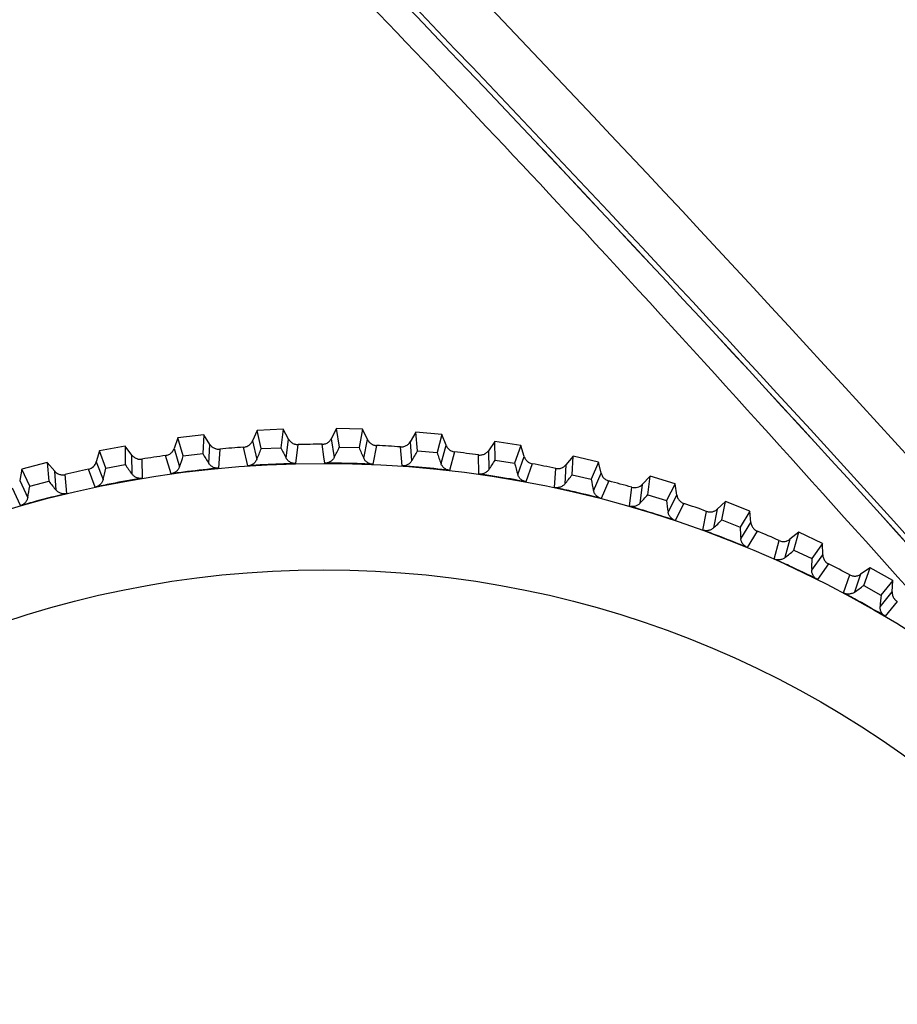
# Model space of a CAD drawing. Header units: millimetres. Extents: x -42 to 108, y 0 to 140.
# Tile 15 of 17: x 79 to 96, y 85 to 104. Entities that reach past the tile are written whole.
import ezdxf

# ---------------------------------------------------------------- set-up
doc = ezdxf.new("R2010")
doc.units = ezdxf.units.MM

msp = doc.modelspace()

# ---------------------------------------------------------------- linework, layer by layer
at = {"color": 7, "linetype": 'Continuous', "lineweight": 25}
for p, q in [((82.701, 95.581), (82.204, 95.522)), ((82.701, 95.581), (82.681, 95.225)), ((82.819, 95.398), (82.701, 95.581)), ((83.719, 95.665), (83.632, 95.465)), ((84.219, 95.688), (83.719, 95.665)), ((83.797, 95.317), (83.719, 95.665)), ((84.219, 95.688), (84.174, 95.334)), ((84.324, 95.498), (84.219, 95.688)), ((85.24, 95.701), (85.14, 95.508)), ((85.294, 95.348), (85.24, 95.701)), ((85.74, 95.69), (85.24, 95.701)), ((85.74, 95.69), (85.671, 95.34)), ((85.832, 95.493), (85.74, 95.69)), ((86.76, 95.631), (86.647, 95.446)), ((86.789, 95.276), (86.76, 95.631)), ((87.258, 95.585), (86.76, 95.631)), ((87.258, 95.585), (87.165, 95.241)), ((87.336, 95.382), (87.258, 95.585)), ((81.194, 95.367), (80.703, 95.275)), ((81.194, 95.367), (81.199, 95.011)), ((81.325, 95.194), (81.194, 95.367)), ((82.204, 95.522), (82.131, 95.317)), ((82.306, 95.181), (82.204, 95.522)), ((82.798, 95.034), (82.819, 95.398)), ((83.632, 95.465), (83.713, 95.109)), ((84.277, 95.136), (84.324, 95.498)), ((84.503, 95.395), (84.457, 95.032)), ((85, 95.16), (84.963, 95.401)), ((85.14, 95.508), (85.196, 95.147)), ((85.294, 95.348), (85.671, 95.34)), ((85.76, 95.135), (85.832, 95.493)), ((86.004, 95.377), (85.932, 95.019)), ((86.493, 94.987), (86.463, 95.351)), ((86.647, 95.446), (86.677, 95.082)), ((87.239, 95.03), (87.336, 95.382)), ((88.272, 95.455), (88.146, 95.278)), ((88.276, 95.099), (88.272, 95.455)), ((88.765, 95.375), (88.272, 95.455)), ((88.765, 95.375), (88.648, 95.038)), ((88.829, 95.167), (88.765, 95.375)), ((80.703, 95.275), (80.644, 95.065)), ((80.828, 94.941), (80.703, 95.275)), ((81.329, 94.829), (81.325, 95.194)), ((82.076, 94.836), (81.971, 95.186)), ((82.131, 95.317), (82.237, 94.968)), ((82.306, 95.181), (82.681, 95.225)), ((83.005, 95.308), (82.984, 94.943)), ((83.544, 94.989), (83.463, 95.346)), ((83.797, 95.317), (84.174, 95.334)), ((86.789, 95.276), (87.165, 95.241)), ((87.5, 95.255), (87.403, 94.902)), ((87.96, 94.831), (87.955, 95.197)), ((88.146, 95.278), (88.151, 94.913)), ((88.708, 94.822), (88.829, 95.167)), ((89.768, 95.175), (89.629, 95.007)), ((89.747, 94.819), (89.768, 95.175)), ((90.254, 95.06), (89.768, 95.175)), ((79.706, 95.05), (79.222, 94.923)), ((79.706, 95.05), (79.735, 94.694)), ((79.848, 94.886), (79.706, 95.05)), ((80.644, 95.065), (80.774, 94.724)), ((80.828, 94.941), (81.199, 95.011)), ((81.517, 95.117), (81.521, 94.751)), ((85.018, 95.039), (85, 95.16)), ((88.276, 95.099), (88.648, 95.038)), ((88.983, 95.029), (88.862, 94.684)), ((89.629, 95.007), (89.609, 94.642)), ((90.254, 95.06), (90.114, 94.732)), ((90.303, 94.848), (90.254, 95.06)), ((79.222, 94.923), (79.179, 94.71)), ((79.371, 94.599), (79.222, 94.923)), ((79.878, 94.522), (79.848, 94.886)), ((80.045, 94.822), (80.075, 94.458)), ((80.623, 94.581), (80.494, 94.923)), ((89.413, 94.574), (89.434, 94.939)), ((89.747, 94.819), (90.114, 94.732)), ((90.158, 94.513), (90.303, 94.848)), ((91.24, 94.79), (91.09, 94.633)), ((91.194, 94.436), (91.24, 94.79)), ((91.717, 94.642), (91.24, 94.79)), ((79.179, 94.71), (79.332, 94.378)), ((79.371, 94.599), (79.735, 94.694)), ((90.447, 94.699), (90.303, 94.363)), ((91.09, 94.633), (91.044, 94.27)), ((91.717, 94.642), (91.554, 94.324)), ((91.751, 94.427), (91.717, 94.642)), ((79.191, 94.226), (79.038, 94.558)), ((90.844, 94.216), (90.89, 94.578)), ((91.194, 94.436), (91.554, 94.324)), ((91.584, 94.103), (91.751, 94.427)), ((91.885, 94.269), (91.717, 93.944)), ((92.682, 94.304), (92.521, 94.157)), ((92.612, 93.954), (92.682, 94.304)), ((93.148, 94.122), (92.682, 94.304)), ((92.247, 93.758), (92.319, 94.117)), ((92.521, 94.157), (92.45, 93.799)), ((93.148, 94.122), (92.963, 93.817)), ((93.167, 93.906), (93.148, 94.122)), ((92.612, 93.954), (92.963, 93.817)), ((92.977, 93.594), (93.167, 93.906)), ((93.289, 93.739), (93.099, 93.426)), ((94.086, 93.718), (93.916, 93.583)), ((93.992, 93.375), (94.086, 93.718)), ((94.539, 93.505), (94.086, 93.718)), ((93.614, 93.204), (93.711, 93.557)), ((93.916, 93.583), (93.82, 93.231)), ((94.539, 93.505), (94.333, 93.214)), ((94.542, 93.287), (94.539, 93.505)), ((93.992, 93.375), (94.333, 93.214)), ((94.331, 92.99), (94.542, 93.287)), ((94.652, 93.112), (94.441, 92.814)), ((94.94, 92.557), (95.061, 92.902)), ((95.267, 92.913), (95.147, 92.569)), ((95.447, 93.036), (95.267, 92.913)), ((95.329, 92.7), (95.447, 93.036)), ((95.883, 92.792), (95.447, 93.036)), ((95.883, 92.792), (95.657, 92.515)), ((95.871, 92.575), (95.883, 92.792)), ((95.329, 92.7), (95.657, 92.515)), ((95.64, 92.292), (95.871, 92.575)), ((95.969, 92.392), (95.738, 92.109))]:
    msp.add_line(p, q, dxfattribs=at)
for radius in [21.133, 19.098]:
    msp.add_circle((85, 73.901), radius, dxfattribs=at)
for centre, radius, start, end in [((-265.106, -233.072), 488.125, 41.24425, 48.75575), ((-265.106, -233.072), 486.989, 41.7663, 48.75575), ((-265.106, -233.072), 487.089, 41.6118, 48.75575), ((85, 73.901), 21.5, 90.099, 91.3235), ((82.733, 96.478), 2.799, 331.6038, 336.1858), ((85, 73.901), 21.5, 86.099, 87.3235), ((85, 73.901), 21.5, 98.099, 99.3235), ((79.613, 95.943), 2.799, 339.6038, 344.1858), ((85.123, 96.592), 2.799, 209.2368, 213.8187), ((85, 73.901), 21.5, 94.099, 95.3235), ((81.164, 96.265), 2.799, 335.6038, 340.1858), ((86.706, 96.528), 2.799, 205.2368, 209.8187), ((88.28, 96.354), 2.799, 201.2368, 205.8187), ((84.314, 96.582), 2.799, 327.6038, 332.1858), ((89.838, 96.07), 2.799, 197.2368, 201.8187), ((85, 73.901), 21.5, 82.099, 83.3235), ((83.54, 96.545), 2.799, 213.2368, 217.8187), ((85.898, 96.574), 2.799, 323.6038, 328.1858), ((91.373, 95.679), 2.799, 193.2368, 197.8187), ((85, 73.901), 21.5, 78.099, 79.3235), ((85, 73.901), 21.5, 102.099, 103.3235), ((78.089, 95.514), 2.799, 343.6038, 348.1858), ((87.477, 96.456), 2.799, 319.6038, 324.1858), ((76.598, 94.979), 2.799, 347.6038, 352.1858), ((81.964, 96.388), 2.799, 217.2368, 221.8187), ((92.876, 95.181), 2.799, 189.2368, 193.8187), ((85, 73.901), 21.5, 74.099, 75.3235), ((89.044, 96.229), 2.799, 315.6038, 320.1858), ((94.342, 94.58), 2.799, 185.2368, 189.8187), ((85, 73.901), 21.5, 70.099, 71.3235), ((90.592, 95.892), 2.799, 311.6038, 316.1858), ((95.761, 93.878), 2.799, 181.2368, 185.8187), ((85, 73.901), 21.5, 66.099, 67.3235), ((92.112, 95.449), 2.799, 307.6038, 312.1858), ((97.129, 93.079), 2.799, 177.2368, 181.8187), ((85, 73.901), 21.5, 62.099, 63.3235), ((93.598, 94.9), 2.799, 303.6038, 308.1858), ((98.437, 92.186), 2.799, 173.2368, 177.8187), ((85, 73.901), 22.5, 282.8538, 41.2442)]:
    msp.add_arc(centre, radius, start, end, dxfattribs=at)
at = {"color": 8, "linetype": 'Continuous', "lineweight": 25}
msp.add_arc((-265.106, -233.072), 486.989, 41.7664, 48.75575, dxfattribs=at)
msp.add_open_spline([(55.622, 132.722), (59.586, 129.181), (67.514, 122.099), (78.941, 110.975), (88.666, 101.019), (94.406, 94.615), (96.598, 92.168)], degree=3, knots=[0, 0, 0, 0, 0.276392, 0.552784, 0.829175, 1, 1, 1, 1], dxfattribs=at)
at = {"color": 7, "linetype": 'Continuous', "lineweight": 25}
for points, knots in [([(82.819, 95.398), (82.825, 95.389), (82.832, 95.38), (82.839, 95.372), (82.847, 95.364), (82.855, 95.356), (82.864, 95.35), (82.872, 95.343), (82.882, 95.337), (82.892, 95.331), (82.901, 95.326), (82.911, 95.322), (82.922, 95.318), (82.927, 95.316), (82.932, 95.315), (82.938, 95.313), (82.949, 95.311), (82.96, 95.309), (82.971, 95.308), (82.982, 95.307), (82.994, 95.307), (83.005, 95.308)], [0, 0, 0, 0, 0.0000332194, 0.0000332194, 0.0000332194, 0.0000664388, 0.0000664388, 0.0000664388, 0.0000996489, 0.0000996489, 0.0000996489, 0.000132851, 0.000132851, 0.000132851, 0.0001493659, 0.0001493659, 0.0001493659, 0.0001828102, 0.0001828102, 0.0001828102, 0.0002172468, 0.0002172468, 0.0002172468, 0.0002172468]), ([(83.463, 95.346), (83.474, 95.347), (83.485, 95.348), (83.496, 95.351), (83.507, 95.354), (83.517, 95.357), (83.527, 95.361), (83.538, 95.366), (83.547, 95.371), (83.557, 95.377), (83.566, 95.383), (83.575, 95.39), (83.583, 95.397), (83.587, 95.401), (83.591, 95.405), (83.595, 95.409), (83.603, 95.417), (83.61, 95.426), (83.616, 95.435), (83.622, 95.445), (83.628, 95.455), (83.632, 95.465)], [0, 0, 0, 0, 0.0000331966, 0.0000331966, 0.0000331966, 0.0000663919, 0.0000663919, 0.0000663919, 0.0000995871, 0.0000995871, 0.0000995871, 0.0001327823, 0.0001327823, 0.0001327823, 0.0001492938, 0.0001492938, 0.0001492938, 0.0001827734, 0.0001827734, 0.0001827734, 0.0002172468, 0.0002172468, 0.0002172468, 0.0002172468]), ([(84.324, 95.498), (84.329, 95.488), (84.335, 95.479), (84.342, 95.47), (84.349, 95.462), (84.357, 95.454), (84.365, 95.446), (84.373, 95.439), (84.382, 95.432), (84.392, 95.426), (84.401, 95.42), (84.411, 95.415), (84.421, 95.411), (84.426, 95.409), (84.431, 95.407), (84.437, 95.405), (84.447, 95.402), (84.458, 95.399), (84.469, 95.397), (84.48, 95.396), (84.492, 95.395), (84.503, 95.395)], [0, 0, 0, 0, 0.0000332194, 0.0000332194, 0.0000332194, 0.0000664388, 0.0000664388, 0.0000664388, 0.0000996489, 0.0000996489, 0.0000996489, 0.000132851, 0.000132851, 0.000132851, 0.0001493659, 0.0001493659, 0.0001493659, 0.0001828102, 0.0001828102, 0.0001828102, 0.0002172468, 0.0002172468, 0.0002172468, 0.0002172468]), ([(84.963, 95.401), (84.974, 95.401), (84.985, 95.402), (84.996, 95.404), (85.007, 95.405), (85.018, 95.408), (85.028, 95.412), (85.039, 95.415), (85.049, 95.42), (85.058, 95.425), (85.068, 95.431), (85.077, 95.437), (85.086, 95.444), (85.09, 95.447), (85.095, 95.451), (85.099, 95.454), (85.107, 95.462), (85.114, 95.47), (85.121, 95.479), (85.128, 95.488), (85.134, 95.498), (85.14, 95.508)], [0, 0, 0, 0, 0.0000331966, 0.0000331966, 0.0000331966, 0.0000663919, 0.0000663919, 0.0000663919, 0.0000995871, 0.0000995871, 0.0000995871, 0.0001327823, 0.0001327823, 0.0001327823, 0.0001492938, 0.0001492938, 0.0001492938, 0.0001827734, 0.0001827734, 0.0001827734, 0.0002172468, 0.0002172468, 0.0002172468, 0.0002172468]), ([(85.832, 95.493), (85.837, 95.483), (85.842, 95.473), (85.849, 95.464), (85.855, 95.455), (85.862, 95.446), (85.87, 95.438), (85.877, 95.43), (85.886, 95.423), (85.895, 95.416), (85.904, 95.41), (85.913, 95.404), (85.923, 95.399), (85.928, 95.396), (85.933, 95.394), (85.938, 95.392), (85.948, 95.388), (85.959, 95.384), (85.97, 95.382), (85.981, 95.379), (85.993, 95.378), (86.004, 95.377)], [0, 0, 0, 0, 0.0000332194, 0.0000332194, 0.0000332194, 0.0000664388, 0.0000664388, 0.0000664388, 0.0000996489, 0.0000996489, 0.0000996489, 0.000132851, 0.000132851, 0.000132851, 0.0001493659, 0.0001493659, 0.0001493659, 0.0001828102, 0.0001828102, 0.0001828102, 0.0002172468, 0.0002172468, 0.0002172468, 0.0002172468]), ([(86.463, 95.351), (86.474, 95.35), (86.485, 95.35), (86.496, 95.352), (86.507, 95.353), (86.518, 95.355), (86.529, 95.358), (86.539, 95.36), (86.55, 95.364), (86.56, 95.369), (86.57, 95.373), (86.58, 95.379), (86.589, 95.385), (86.593, 95.388), (86.598, 95.392), (86.602, 95.395), (86.611, 95.402), (86.619, 95.41), (86.626, 95.418), (86.634, 95.427), (86.641, 95.436), (86.647, 95.446)], [0, 0, 0, 0, 0.0000331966, 0.0000331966, 0.0000331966, 0.0000663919, 0.0000663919, 0.0000663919, 0.0000995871, 0.0000995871, 0.0000995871, 0.0001327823, 0.0001327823, 0.0001327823, 0.0001492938, 0.0001492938, 0.0001492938, 0.0001827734, 0.0001827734, 0.0001827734, 0.0002172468, 0.0002172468, 0.0002172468, 0.0002172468]), ([(87.336, 95.382), (87.34, 95.372), (87.345, 95.362), (87.351, 95.352), (87.356, 95.343), (87.363, 95.333), (87.37, 95.325), (87.377, 95.316), (87.385, 95.309), (87.393, 95.301), (87.402, 95.294), (87.411, 95.288), (87.42, 95.282), (87.425, 95.279), (87.43, 95.277), (87.435, 95.274), (87.445, 95.269), (87.455, 95.265), (87.466, 95.262), (87.477, 95.259), (87.488, 95.256), (87.5, 95.255)], [0, 0, 0, 0, 0.0000332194, 0.0000332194, 0.0000332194, 0.0000664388, 0.0000664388, 0.0000664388, 0.0000996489, 0.0000996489, 0.0000996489, 0.000132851, 0.000132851, 0.000132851, 0.0001493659, 0.0001493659, 0.0001493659, 0.0001828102, 0.0001828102, 0.0001828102, 0.0002172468, 0.0002172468, 0.0002172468, 0.0002172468]), ([(81.325, 95.194), (81.331, 95.185), (81.339, 95.177), (81.347, 95.169), (81.355, 95.161), (81.364, 95.154), (81.373, 95.148), (81.382, 95.142), (81.392, 95.137), (81.402, 95.132), (81.412, 95.127), (81.422, 95.124), (81.433, 95.121), (81.438, 95.119), (81.444, 95.118), (81.449, 95.117), (81.46, 95.115), (81.471, 95.114), (81.482, 95.114), (81.494, 95.114), (81.505, 95.115), (81.517, 95.117)], [0, 0, 0, 0, 0.0000332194, 0.0000332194, 0.0000332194, 0.0000664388, 0.0000664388, 0.0000664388, 0.0000996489, 0.0000996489, 0.0000996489, 0.000132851, 0.000132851, 0.000132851, 0.0001493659, 0.0001493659, 0.0001493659, 0.0001828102, 0.0001828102, 0.0001828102, 0.0002172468, 0.0002172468, 0.0002172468, 0.0002172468]), ([(81.971, 95.186), (81.982, 95.188), (81.993, 95.19), (82.003, 95.194), (82.014, 95.197), (82.024, 95.201), (82.034, 95.206), (82.044, 95.211), (82.053, 95.217), (82.062, 95.224), (82.071, 95.231), (82.079, 95.238), (82.087, 95.246), (82.091, 95.25), (82.095, 95.254), (82.098, 95.258), (82.105, 95.267), (82.111, 95.276), (82.117, 95.286), (82.123, 95.296), (82.127, 95.307), (82.131, 95.317)], [0, 0, 0, 0, 0.0000331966, 0.0000331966, 0.0000331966, 0.0000663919, 0.0000663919, 0.0000663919, 0.0000995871, 0.0000995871, 0.0000995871, 0.0001327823, 0.0001327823, 0.0001327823, 0.0001492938, 0.0001492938, 0.0001492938, 0.0001827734, 0.0001827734, 0.0001827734, 0.0002172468, 0.0002172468, 0.0002172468, 0.0002172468]), ([(87.955, 95.197), (87.966, 95.195), (87.978, 95.195), (87.989, 95.195), (88, 95.195), (88.011, 95.196), (88.022, 95.199), (88.032, 95.201), (88.043, 95.204), (88.053, 95.208), (88.064, 95.212), (88.074, 95.216), (88.083, 95.222), (88.088, 95.225), (88.093, 95.228), (88.097, 95.231), (88.107, 95.237), (88.115, 95.244), (88.123, 95.252), (88.131, 95.26), (88.139, 95.269), (88.146, 95.278)], [0, 0, 0, 0, 0.0000331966, 0.0000331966, 0.0000331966, 0.0000663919, 0.0000663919, 0.0000663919, 0.0000995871, 0.0000995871, 0.0000995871, 0.0001327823, 0.0001327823, 0.0001327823, 0.0001492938, 0.0001492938, 0.0001492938, 0.0001827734, 0.0001827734, 0.0001827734, 0.0002172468, 0.0002172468, 0.0002172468, 0.0002172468]), ([(88.829, 95.167), (88.832, 95.156), (88.836, 95.146), (88.841, 95.136), (88.846, 95.126), (88.852, 95.116), (88.859, 95.107), (88.865, 95.099), (88.872, 95.09), (88.88, 95.082), (88.888, 95.075), (88.897, 95.067), (88.906, 95.061), (88.91, 95.058), (88.915, 95.055), (88.92, 95.052), (88.929, 95.047), (88.94, 95.042), (88.95, 95.038), (88.961, 95.034), (88.972, 95.031), (88.983, 95.029)], [0, 0, 0, 0, 0.0000332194, 0.0000332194, 0.0000332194, 0.0000664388, 0.0000664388, 0.0000664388, 0.0000996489, 0.0000996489, 0.0000996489, 0.000132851, 0.000132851, 0.000132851, 0.0001493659, 0.0001493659, 0.0001493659, 0.0001828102, 0.0001828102, 0.0001828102, 0.0002172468, 0.0002172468, 0.0002172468, 0.0002172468]), ([(82.984, 94.943), (82.973, 94.942), (82.962, 94.942), (82.951, 94.943), (82.94, 94.943), (82.929, 94.945), (82.919, 94.948), (82.908, 94.95), (82.897, 94.954), (82.887, 94.958), (82.878, 94.962), (82.868, 94.967), (82.859, 94.973), (82.851, 94.978), (82.842, 94.984), (82.835, 94.991), (82.827, 94.997), (82.821, 95.004), (82.815, 95.011), (82.808, 95.018), (82.803, 95.026), (82.798, 95.034)], [0, 0, 0, 0, 0.0000330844, 0.0000330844, 0.0000330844, 0.0000661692, 0.0000661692, 0.0000661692, 0.0000989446, 0.0000989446, 0.0000989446, 0.0001308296, 0.0001308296, 0.0001308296, 0.000161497, 0.000161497, 0.000161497, 0.0001901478, 0.0001901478, 0.0001901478, 0.0002195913, 0.0002195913, 0.0002195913, 0.0002195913]), ([(83.713, 95.109), (83.709, 95.1), (83.705, 95.092), (83.699, 95.083), (83.694, 95.075), (83.689, 95.067), (83.682, 95.06), (83.676, 95.052), (83.669, 95.045), (83.662, 95.038), (83.654, 95.032), (83.646, 95.026), (83.638, 95.021), (83.63, 95.015), (83.621, 95.01), (83.612, 95.006), (83.603, 95.002), (83.594, 94.999), (83.584, 94.996), (83.571, 94.992), (83.557, 94.99), (83.544, 94.989)], [0, 0, 0, 0, 0.0000302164, 0.0000302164, 0.0000302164, 0.0000598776, 0.0000598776, 0.0000598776, 0.0000895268, 0.0000895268, 0.0000895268, 0.0001191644, 0.0001191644, 0.0001191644, 0.000148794, 0.000148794, 0.000148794, 0.00017842, 0.00017842, 0.00017842, 0.0002196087, 0.0002196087, 0.0002196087, 0.0002196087]), ([(84.457, 95.032), (84.257, 95.027), (84.057, 95.019), (83.857, 95.009), (83.753, 95.003), (83.648, 94.996), (83.544, 94.989)], [0, 0, 0, 0, 0.0006000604, 0.0006000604, 0.0006000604, 0.000914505, 0.000914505, 0.000914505, 0.000914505]), ([(84.457, 95.032), (84.446, 95.032), (84.435, 95.033), (84.424, 95.034), (84.413, 95.036), (84.402, 95.038), (84.392, 95.042), (84.381, 95.045), (84.371, 95.049), (84.361, 95.054), (84.352, 95.059), (84.343, 95.064), (84.334, 95.071), (84.326, 95.077), (84.318, 95.083), (84.311, 95.091), (84.304, 95.097), (84.298, 95.104), (84.293, 95.112), (84.287, 95.12), (84.282, 95.128), (84.277, 95.136)], [0, 0, 0, 0, 0.0000330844, 0.0000330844, 0.0000330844, 0.0000661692, 0.0000661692, 0.0000661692, 0.0000989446, 0.0000989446, 0.0000989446, 0.0001308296, 0.0001308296, 0.0001308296, 0.000161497, 0.000161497, 0.000161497, 0.0001901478, 0.0001901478, 0.0001901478, 0.0002195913, 0.0002195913, 0.0002195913, 0.0002195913]), ([(85.196, 95.147), (85.191, 95.139), (85.186, 95.13), (85.18, 95.122), (85.175, 95.114), (85.168, 95.107), (85.161, 95.1), (85.155, 95.093), (85.147, 95.086), (85.139, 95.08), (85.132, 95.074), (85.123, 95.069), (85.115, 95.064), (85.106, 95.059), (85.097, 95.055), (85.088, 95.052), (85.078, 95.048), (85.069, 95.046), (85.059, 95.044), (85.046, 95.041), (85.032, 95.039), (85.018, 95.039)], [0, 0, 0, 0, 0.0000302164, 0.0000302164, 0.0000302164, 0.0000598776, 0.0000598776, 0.0000598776, 0.0000895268, 0.0000895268, 0.0000895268, 0.0001191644, 0.0001191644, 0.0001191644, 0.000148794, 0.000148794, 0.000148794, 0.00017842, 0.00017842, 0.00017842, 0.0002196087, 0.0002196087, 0.0002196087, 0.0002196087]), ([(85.932, 95.019), (85.733, 95.028), (85.533, 95.034), (85.333, 95.037), (85.228, 95.038), (85.123, 95.039), (85.018, 95.039)], [0, 0, 0, 0, 0.0006000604, 0.0006000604, 0.0006000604, 0.000914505, 0.000914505, 0.000914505, 0.000914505]), ([(85.932, 95.019), (85.921, 95.019), (85.91, 95.021), (85.9, 95.023), (85.889, 95.025), (85.878, 95.029), (85.868, 95.033), (85.858, 95.037), (85.848, 95.041), (85.839, 95.047), (85.829, 95.053), (85.821, 95.059), (85.813, 95.066), (85.805, 95.072), (85.798, 95.079), (85.791, 95.087), (85.785, 95.094), (85.779, 95.102), (85.774, 95.11), (85.769, 95.118), (85.764, 95.126), (85.76, 95.135)], [0, 0, 0, 0, 0.0000330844, 0.0000330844, 0.0000330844, 0.0000661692, 0.0000661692, 0.0000661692, 0.0000989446, 0.0000989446, 0.0000989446, 0.0001308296, 0.0001308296, 0.0001308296, 0.000161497, 0.000161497, 0.000161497, 0.0001901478, 0.0001901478, 0.0001901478, 0.0002195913, 0.0002195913, 0.0002195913, 0.0002195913]), ([(86.677, 95.082), (86.672, 95.074), (86.666, 95.066), (86.66, 95.058), (86.654, 95.051), (86.647, 95.044), (86.64, 95.037), (86.633, 95.03), (86.625, 95.024), (86.616, 95.019), (86.608, 95.014), (86.6, 95.009), (86.591, 95.005), (86.582, 95), (86.572, 94.997), (86.563, 94.994), (86.553, 94.991), (86.544, 94.989), (86.534, 94.988), (86.52, 94.986), (86.506, 94.986), (86.493, 94.987)], [0, 0, 0, 0, 0.0000302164, 0.0000302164, 0.0000302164, 0.0000598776, 0.0000598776, 0.0000598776, 0.0000895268, 0.0000895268, 0.0000895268, 0.0001191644, 0.0001191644, 0.0001191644, 0.000148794, 0.000148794, 0.000148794, 0.00017842, 0.00017842, 0.00017842, 0.0002196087, 0.0002196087, 0.0002196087, 0.0002196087]), ([(87.403, 94.902), (87.205, 94.925), (87.005, 94.945), (86.806, 94.962), (86.702, 94.971), (86.597, 94.979), (86.493, 94.987)], [0, 0, 0, 0, 0.0006000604, 0.0006000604, 0.0006000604, 0.000914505, 0.000914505, 0.000914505, 0.000914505]), ([(87.403, 94.902), (87.392, 94.904), (87.381, 94.906), (87.371, 94.909), (87.36, 94.912), (87.35, 94.916), (87.34, 94.921), (87.33, 94.925), (87.321, 94.931), (87.312, 94.937), (87.303, 94.943), (87.295, 94.95), (87.287, 94.957), (87.28, 94.964), (87.273, 94.972), (87.267, 94.98), (87.261, 94.988), (87.256, 94.996), (87.251, 95.004), (87.247, 95.012), (87.243, 95.021), (87.239, 95.03)], [0, 0, 0, 0, 0.0000330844, 0.0000330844, 0.0000330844, 0.0000661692, 0.0000661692, 0.0000661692, 0.0000989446, 0.0000989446, 0.0000989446, 0.0001308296, 0.0001308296, 0.0001308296, 0.000161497, 0.000161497, 0.000161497, 0.0001901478, 0.0001901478, 0.0001901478, 0.0002195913, 0.0002195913, 0.0002195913, 0.0002195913]), ([(89.434, 94.939), (89.445, 94.936), (89.456, 94.935), (89.467, 94.935), (89.478, 94.934), (89.489, 94.935), (89.5, 94.936), (89.511, 94.937), (89.522, 94.94), (89.532, 94.943), (89.543, 94.946), (89.553, 94.95), (89.563, 94.955), (89.568, 94.957), (89.573, 94.96), (89.578, 94.963), (89.587, 94.969), (89.596, 94.975), (89.605, 94.982), (89.614, 94.99), (89.622, 94.998), (89.629, 95.007)], [0, 0, 0, 0, 0.0000331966, 0.0000331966, 0.0000331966, 0.0000663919, 0.0000663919, 0.0000663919, 0.0000995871, 0.0000995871, 0.0000995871, 0.0001327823, 0.0001327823, 0.0001327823, 0.0001492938, 0.0001492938, 0.0001492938, 0.0001827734, 0.0001827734, 0.0001827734, 0.0002172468, 0.0002172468, 0.0002172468, 0.0002172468]), ([(79.848, 94.886), (79.856, 94.877), (79.864, 94.869), (79.872, 94.862), (79.881, 94.855), (79.89, 94.849), (79.899, 94.843), (79.909, 94.838), (79.919, 94.833), (79.93, 94.829), (79.94, 94.825), (79.951, 94.822), (79.961, 94.82), (79.967, 94.819), (79.972, 94.819), (79.978, 94.818), (79.989, 94.817), (80, 94.816), (80.011, 94.817), (80.023, 94.818), (80.034, 94.82), (80.045, 94.822)], [0, 0, 0, 0, 0.0000332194, 0.0000332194, 0.0000332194, 0.0000664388, 0.0000664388, 0.0000664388, 0.0000996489, 0.0000996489, 0.0000996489, 0.000132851, 0.000132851, 0.000132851, 0.0001493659, 0.0001493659, 0.0001493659, 0.0001828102, 0.0001828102, 0.0001828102, 0.0002172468, 0.0002172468, 0.0002172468, 0.0002172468]), ([(81.521, 94.751), (81.51, 94.749), (81.499, 94.748), (81.488, 94.748), (81.477, 94.748), (81.466, 94.749), (81.455, 94.751), (81.445, 94.753), (81.434, 94.756), (81.424, 94.759), (81.414, 94.763), (81.404, 94.767), (81.394, 94.772), (81.385, 94.777), (81.377, 94.782), (81.369, 94.788), (81.361, 94.794), (81.354, 94.8), (81.347, 94.807), (81.341, 94.814), (81.334, 94.821), (81.329, 94.829)], [0, 0, 0, 0, 0.0000330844, 0.0000330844, 0.0000330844, 0.0000661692, 0.0000661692, 0.0000661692, 0.0000989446, 0.0000989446, 0.0000989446, 0.0001308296, 0.0001308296, 0.0001308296, 0.000161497, 0.000161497, 0.000161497, 0.0001901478, 0.0001901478, 0.0001901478, 0.0002195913, 0.0002195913, 0.0002195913, 0.0002195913]), ([(82.237, 94.968), (82.233, 94.959), (82.23, 94.95), (82.225, 94.941), (82.221, 94.932), (82.215, 94.924), (82.21, 94.916), (82.204, 94.908), (82.197, 94.901), (82.19, 94.894), (82.183, 94.887), (82.176, 94.88), (82.168, 94.874), (82.16, 94.868), (82.152, 94.863), (82.143, 94.858), (82.134, 94.853), (82.125, 94.849), (82.116, 94.846), (82.103, 94.841), (82.09, 94.838), (82.076, 94.836)], [0, 0, 0, 0, 0.0000302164, 0.0000302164, 0.0000302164, 0.0000598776, 0.0000598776, 0.0000598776, 0.0000895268, 0.0000895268, 0.0000895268, 0.0001191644, 0.0001191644, 0.0001191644, 0.000148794, 0.000148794, 0.000148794, 0.00017842, 0.00017842, 0.00017842, 0.0002196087, 0.0002196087, 0.0002196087, 0.0002196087]), ([(82.984, 94.943), (82.785, 94.924), (82.586, 94.902), (82.388, 94.877), (82.284, 94.864), (82.18, 94.851), (82.076, 94.836)], [0, 0, 0, 0, 0.0006000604, 0.0006000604, 0.0006000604, 0.000914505, 0.000914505, 0.000914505, 0.000914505]), ([(88.151, 94.913), (88.145, 94.906), (88.139, 94.898), (88.132, 94.891), (88.125, 94.884), (88.118, 94.877), (88.11, 94.871), (88.102, 94.865), (88.094, 94.86), (88.086, 94.855), (88.077, 94.85), (88.068, 94.846), (88.059, 94.842), (88.05, 94.839), (88.04, 94.836), (88.03, 94.834), (88.021, 94.832), (88.011, 94.83), (88.001, 94.83), (87.987, 94.829), (87.973, 94.829), (87.96, 94.831)], [0, 0, 0, 0, 0.0000302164, 0.0000302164, 0.0000302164, 0.0000598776, 0.0000598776, 0.0000598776, 0.0000895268, 0.0000895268, 0.0000895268, 0.0001191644, 0.0001191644, 0.0001191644, 0.000148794, 0.000148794, 0.000148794, 0.00017842, 0.00017842, 0.00017842, 0.0002196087, 0.0002196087, 0.0002196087, 0.0002196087]), ([(88.862, 94.684), (88.666, 94.72), (88.469, 94.754), (88.271, 94.785), (88.167, 94.801), (88.064, 94.816), (87.96, 94.831)], [0, 0, 0, 0, 0.0006000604, 0.0006000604, 0.0006000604, 0.000914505, 0.000914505, 0.000914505, 0.000914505]), ([(88.862, 94.684), (88.852, 94.686), (88.841, 94.688), (88.831, 94.692), (88.82, 94.696), (88.81, 94.701), (88.8, 94.706), (88.791, 94.712), (88.782, 94.718), (88.773, 94.725), (88.765, 94.731), (88.757, 94.739), (88.75, 94.747), (88.743, 94.754), (88.737, 94.762), (88.732, 94.771), (88.727, 94.779), (88.722, 94.787), (88.718, 94.796), (88.714, 94.804), (88.711, 94.813), (88.708, 94.822)], [0, 0, 0, 0, 0.0000330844, 0.0000330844, 0.0000330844, 0.0000661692, 0.0000661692, 0.0000661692, 0.0000989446, 0.0000989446, 0.0000989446, 0.0001308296, 0.0001308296, 0.0001308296, 0.000161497, 0.000161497, 0.000161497, 0.0001901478, 0.0001901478, 0.0001901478, 0.0002195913, 0.0002195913, 0.0002195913, 0.0002195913]), ([(90.303, 94.848), (90.306, 94.837), (90.309, 94.826), (90.313, 94.816), (90.317, 94.806), (90.323, 94.796), (90.328, 94.787), (90.334, 94.777), (90.341, 94.768), (90.348, 94.76), (90.356, 94.752), (90.364, 94.744), (90.372, 94.737), (90.377, 94.734), (90.381, 94.73), (90.386, 94.727), (90.395, 94.721), (90.405, 94.716), (90.415, 94.711), (90.425, 94.706), (90.436, 94.702), (90.447, 94.699)], [0, 0, 0, 0, 0.0000332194, 0.0000332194, 0.0000332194, 0.0000664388, 0.0000664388, 0.0000664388, 0.0000996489, 0.0000996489, 0.0000996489, 0.000132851, 0.000132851, 0.000132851, 0.0001493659, 0.0001493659, 0.0001493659, 0.0001828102, 0.0001828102, 0.0001828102, 0.0002172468, 0.0002172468, 0.0002172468, 0.0002172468]), ([(81.521, 94.751), (81.324, 94.718), (81.127, 94.683), (80.931, 94.644), (80.828, 94.624), (80.725, 94.603), (80.623, 94.581)], [0, 0, 0, 0, 0.0006000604, 0.0006000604, 0.0006000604, 0.000914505, 0.000914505, 0.000914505, 0.000914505]), ([(80.774, 94.724), (80.771, 94.714), (80.768, 94.705), (80.764, 94.696), (80.76, 94.687), (80.756, 94.679), (80.75, 94.67), (80.745, 94.662), (80.739, 94.654), (80.733, 94.646), (80.726, 94.639), (80.719, 94.632), (80.712, 94.625), (80.704, 94.619), (80.696, 94.613), (80.688, 94.608), (80.68, 94.603), (80.671, 94.598), (80.662, 94.594), (80.649, 94.588), (80.636, 94.584), (80.623, 94.581)], [0, 0, 0, 0, 0.0000302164, 0.0000302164, 0.0000302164, 0.0000598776, 0.0000598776, 0.0000598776, 0.0000895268, 0.0000895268, 0.0000895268, 0.0001191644, 0.0001191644, 0.0001191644, 0.000148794, 0.000148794, 0.000148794, 0.00017842, 0.00017842, 0.00017842, 0.0002196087, 0.0002196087, 0.0002196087, 0.0002196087]), ([(89.609, 94.642), (89.603, 94.635), (89.596, 94.628), (89.589, 94.621), (89.581, 94.615), (89.574, 94.609), (89.565, 94.603), (89.557, 94.598), (89.549, 94.593), (89.54, 94.588), (89.531, 94.584), (89.522, 94.581), (89.512, 94.578), (89.503, 94.575), (89.493, 94.573), (89.483, 94.571), (89.473, 94.57), (89.464, 94.569), (89.454, 94.569), (89.44, 94.569), (89.426, 94.571), (89.413, 94.574)], [0, 0, 0, 0, 0.0000302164, 0.0000302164, 0.0000302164, 0.0000598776, 0.0000598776, 0.0000598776, 0.0000895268, 0.0000895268, 0.0000895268, 0.0001191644, 0.0001191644, 0.0001191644, 0.000148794, 0.000148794, 0.000148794, 0.00017842, 0.00017842, 0.00017842, 0.0002196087, 0.0002196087, 0.0002196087, 0.0002196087]), ([(80.075, 94.458), (79.881, 94.411), (79.687, 94.362), (79.494, 94.31), (79.393, 94.282), (79.292, 94.254), (79.191, 94.226)], [0, 0, 0, 0, 0.0006000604, 0.0006000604, 0.0006000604, 0.000914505, 0.000914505, 0.000914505, 0.000914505]), ([(80.075, 94.458), (80.065, 94.455), (80.054, 94.454), (80.043, 94.453), (80.032, 94.452), (80.021, 94.452), (80.01, 94.453), (79.999, 94.454), (79.988, 94.456), (79.977, 94.459), (79.967, 94.462), (79.957, 94.465), (79.947, 94.47), (79.938, 94.474), (79.929, 94.479), (79.921, 94.484), (79.913, 94.489), (79.905, 94.495), (79.898, 94.501), (79.891, 94.508), (79.884, 94.515), (79.878, 94.522)], [0, 0, 0, 0, 0.0000330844, 0.0000330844, 0.0000330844, 0.0000661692, 0.0000661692, 0.0000661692, 0.0000989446, 0.0000989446, 0.0000989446, 0.0001308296, 0.0001308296, 0.0001308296, 0.000161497, 0.000161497, 0.000161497, 0.0001901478, 0.0001901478, 0.0001901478, 0.0002195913, 0.0002195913, 0.0002195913, 0.0002195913]), ([(90.303, 94.363), (90.109, 94.414), (89.915, 94.461), (89.72, 94.506), (89.618, 94.529), (89.515, 94.552), (89.413, 94.574)], [0, 0, 0, 0, 0.0006000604, 0.0006000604, 0.0006000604, 0.000914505, 0.000914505, 0.000914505, 0.000914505]), ([(90.303, 94.363), (90.292, 94.366), (90.282, 94.37), (90.272, 94.374), (90.261, 94.379), (90.252, 94.384), (90.243, 94.39), (90.233, 94.396), (90.225, 94.403), (90.217, 94.411), (90.209, 94.418), (90.202, 94.426), (90.195, 94.434), (90.189, 94.442), (90.183, 94.451), (90.178, 94.46), (90.174, 94.468), (90.17, 94.477), (90.167, 94.485), (90.163, 94.494), (90.16, 94.503), (90.158, 94.513)], [0, 0, 0, 0, 0.0000330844, 0.0000330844, 0.0000330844, 0.0000661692, 0.0000661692, 0.0000661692, 0.0000989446, 0.0000989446, 0.0000989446, 0.0001308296, 0.0001308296, 0.0001308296, 0.000161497, 0.000161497, 0.000161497, 0.0001901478, 0.0001901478, 0.0001901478, 0.0002195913, 0.0002195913, 0.0002195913, 0.0002195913]), ([(91.751, 94.427), (91.753, 94.416), (91.756, 94.405), (91.759, 94.395), (91.763, 94.384), (91.767, 94.374), (91.772, 94.364), (91.778, 94.354), (91.784, 94.345), (91.79, 94.336), (91.797, 94.327), (91.805, 94.319), (91.813, 94.312), (91.817, 94.308), (91.821, 94.304), (91.825, 94.301), (91.834, 94.294), (91.843, 94.288), (91.853, 94.282), (91.863, 94.277), (91.874, 94.272), (91.885, 94.269)], [0, 0, 0, 0, 0.0000332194, 0.0000332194, 0.0000332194, 0.0000664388, 0.0000664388, 0.0000664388, 0.0000996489, 0.0000996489, 0.0000996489, 0.000132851, 0.000132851, 0.000132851, 0.0001493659, 0.0001493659, 0.0001493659, 0.0001828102, 0.0001828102, 0.0001828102, 0.0002172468, 0.0002172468, 0.0002172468, 0.0002172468]), ([(79.332, 94.378), (79.33, 94.369), (79.327, 94.359), (79.324, 94.35), (79.321, 94.341), (79.317, 94.332), (79.312, 94.323), (79.307, 94.315), (79.302, 94.306), (79.296, 94.298), (79.29, 94.29), (79.284, 94.283), (79.277, 94.276), (79.27, 94.269), (79.262, 94.262), (79.254, 94.257), (79.246, 94.251), (79.238, 94.245), (79.229, 94.241), (79.217, 94.234), (79.204, 94.229), (79.191, 94.226)], [0, 0, 0, 0, 0.0000302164, 0.0000302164, 0.0000302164, 0.0000598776, 0.0000598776, 0.0000598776, 0.0000895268, 0.0000895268, 0.0000895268, 0.0001191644, 0.0001191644, 0.0001191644, 0.000148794, 0.000148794, 0.000148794, 0.00017842, 0.00017842, 0.00017842, 0.0002196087, 0.0002196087, 0.0002196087, 0.0002196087]), ([(91.044, 94.27), (91.038, 94.263), (91.03, 94.257), (91.023, 94.251), (91.015, 94.245), (91.007, 94.239), (90.998, 94.234), (90.99, 94.229), (90.981, 94.225), (90.972, 94.221), (90.963, 94.218), (90.953, 94.215), (90.943, 94.213), (90.934, 94.21), (90.924, 94.209), (90.914, 94.208), (90.904, 94.208), (90.894, 94.208), (90.885, 94.208), (90.871, 94.209), (90.857, 94.212), (90.844, 94.216)], [0, 0, 0, 0, 0.0000302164, 0.0000302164, 0.0000302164, 0.0000598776, 0.0000598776, 0.0000598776, 0.0000895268, 0.0000895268, 0.0000895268, 0.0001191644, 0.0001191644, 0.0001191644, 0.000148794, 0.000148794, 0.000148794, 0.00017842, 0.00017842, 0.00017842, 0.0002196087, 0.0002196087, 0.0002196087, 0.0002196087]), ([(91.717, 93.944), (91.528, 94.007), (91.337, 94.068), (91.146, 94.126), (91.045, 94.157), (90.945, 94.187), (90.844, 94.216)], [0, 0, 0, 0, 0.0006000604, 0.0006000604, 0.0006000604, 0.000914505, 0.000914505, 0.000914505, 0.000914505]), ([(91.717, 93.944), (91.707, 93.947), (91.697, 93.952), (91.687, 93.957), (91.677, 93.962), (91.668, 93.968), (91.659, 93.975), (91.65, 93.981), (91.642, 93.989), (91.635, 93.997), (91.627, 94.005), (91.621, 94.013), (91.615, 94.022), (91.609, 94.03), (91.604, 94.039), (91.6, 94.048), (91.596, 94.057), (91.593, 94.066), (91.59, 94.075), (91.587, 94.084), (91.585, 94.093), (91.584, 94.103)], [0, 0, 0, 0, 0.0000330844, 0.0000330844, 0.0000330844, 0.0000661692, 0.0000661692, 0.0000661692, 0.0000989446, 0.0000989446, 0.0000989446, 0.0001308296, 0.0001308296, 0.0001308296, 0.000161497, 0.000161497, 0.000161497, 0.0001901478, 0.0001901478, 0.0001901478, 0.0002195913, 0.0002195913, 0.0002195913, 0.0002195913]), ([(92.319, 94.117), (92.329, 94.113), (92.34, 94.11), (92.351, 94.108), (92.361, 94.106), (92.373, 94.105), (92.384, 94.105), (92.395, 94.105), (92.406, 94.106), (92.417, 94.107), (92.428, 94.109), (92.438, 94.112), (92.449, 94.115), (92.454, 94.117), (92.459, 94.119), (92.464, 94.121), (92.475, 94.125), (92.485, 94.13), (92.494, 94.136), (92.504, 94.143), (92.513, 94.15), (92.521, 94.157)], [0, 0, 0, 0, 0.0000331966, 0.0000331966, 0.0000331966, 0.0000663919, 0.0000663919, 0.0000663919, 0.0000995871, 0.0000995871, 0.0000995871, 0.0001327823, 0.0001327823, 0.0001327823, 0.0001492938, 0.0001492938, 0.0001492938, 0.0001827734, 0.0001827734, 0.0001827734, 0.0002172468, 0.0002172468, 0.0002172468, 0.0002172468]), ([(93.167, 93.906), (93.168, 93.895), (93.17, 93.884), (93.172, 93.873), (93.175, 93.862), (93.179, 93.852), (93.183, 93.842), (93.188, 93.832), (93.193, 93.822), (93.199, 93.813), (93.205, 93.803), (93.212, 93.795), (93.22, 93.787), (93.224, 93.783), (93.228, 93.779), (93.232, 93.775), (93.24, 93.768), (93.249, 93.761), (93.258, 93.755), (93.268, 93.749), (93.278, 93.743), (93.289, 93.739)], [0, 0, 0, 0, 0.0000332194, 0.0000332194, 0.0000332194, 0.0000664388, 0.0000664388, 0.0000664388, 0.0000996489, 0.0000996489, 0.0000996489, 0.000132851, 0.000132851, 0.000132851, 0.0001493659, 0.0001493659, 0.0001493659, 0.0001828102, 0.0001828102, 0.0001828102, 0.0002172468, 0.0002172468, 0.0002172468, 0.0002172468]), ([(92.45, 93.799), (92.443, 93.793), (92.436, 93.786), (92.428, 93.781), (92.42, 93.775), (92.411, 93.77), (92.402, 93.766), (92.393, 93.762), (92.384, 93.758), (92.375, 93.755), (92.365, 93.752), (92.356, 93.75), (92.346, 93.749), (92.336, 93.747), (92.326, 93.746), (92.316, 93.746), (92.306, 93.746), (92.297, 93.747), (92.287, 93.748), (92.273, 93.75), (92.26, 93.754), (92.247, 93.758)], [0, 0, 0, 0, 0.0000302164, 0.0000302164, 0.0000302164, 0.0000598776, 0.0000598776, 0.0000598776, 0.0000895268, 0.0000895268, 0.0000895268, 0.0001191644, 0.0001191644, 0.0001191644, 0.000148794, 0.000148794, 0.000148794, 0.00017842, 0.00017842, 0.00017842, 0.0002196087, 0.0002196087, 0.0002196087, 0.0002196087]), ([(93.099, 93.426), (92.914, 93.503), (92.728, 93.577), (92.542, 93.648), (92.444, 93.686), (92.345, 93.722), (92.247, 93.758)], [0, 0, 0, 0, 0.0006000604, 0.0006000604, 0.0006000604, 0.000914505, 0.000914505, 0.000914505, 0.000914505]), ([(93.099, 93.426), (93.089, 93.431), (93.079, 93.436), (93.07, 93.442), (93.06, 93.447), (93.051, 93.454), (93.043, 93.461), (93.035, 93.469), (93.027, 93.476), (93.02, 93.485), (93.014, 93.493), (93.008, 93.502), (93.002, 93.511), (92.997, 93.52), (92.993, 93.529), (92.989, 93.539), (92.986, 93.548), (92.983, 93.557), (92.981, 93.566), (92.979, 93.575), (92.977, 93.585), (92.977, 93.594)], [0, 0, 0, 0, 0.0000330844, 0.0000330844, 0.0000330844, 0.0000661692, 0.0000661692, 0.0000661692, 0.0000989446, 0.0000989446, 0.0000989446, 0.0001308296, 0.0001308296, 0.0001308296, 0.000161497, 0.000161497, 0.000161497, 0.0001901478, 0.0001901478, 0.0001901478, 0.0002195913, 0.0002195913, 0.0002195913, 0.0002195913]), ([(93.711, 93.557), (93.721, 93.553), (93.732, 93.549), (93.742, 93.546), (93.753, 93.544), (93.764, 93.542), (93.775, 93.541), (93.786, 93.54), (93.797, 93.54), (93.808, 93.541), (93.819, 93.542), (93.83, 93.543), (93.841, 93.546), (93.846, 93.547), (93.852, 93.549), (93.857, 93.551), (93.867, 93.554), (93.878, 93.559), (93.887, 93.564), (93.898, 93.57), (93.907, 93.576), (93.916, 93.583)], [0, 0, 0, 0, 0.0000331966, 0.0000331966, 0.0000331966, 0.0000663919, 0.0000663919, 0.0000663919, 0.0000995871, 0.0000995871, 0.0000995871, 0.0001327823, 0.0001327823, 0.0001327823, 0.0001492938, 0.0001492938, 0.0001492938, 0.0001827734, 0.0001827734, 0.0001827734, 0.0002172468, 0.0002172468, 0.0002172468, 0.0002172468]), ([(94.542, 93.287), (94.543, 93.276), (94.544, 93.265), (94.546, 93.254), (94.548, 93.244), (94.551, 93.233), (94.554, 93.222), (94.558, 93.212), (94.563, 93.202), (94.568, 93.192), (94.574, 93.183), (94.58, 93.173), (94.587, 93.165), (94.591, 93.161), (94.594, 93.156), (94.598, 93.152), (94.606, 93.144), (94.614, 93.137), (94.623, 93.13), (94.632, 93.123), (94.642, 93.117), (94.652, 93.112)], [0, 0, 0, 0, 0.0000332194, 0.0000332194, 0.0000332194, 0.0000664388, 0.0000664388, 0.0000664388, 0.0000996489, 0.0000996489, 0.0000996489, 0.000132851, 0.000132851, 0.000132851, 0.0001493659, 0.0001493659, 0.0001493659, 0.0001828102, 0.0001828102, 0.0001828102, 0.0002172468, 0.0002172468, 0.0002172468, 0.0002172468]), ([(93.82, 93.231), (93.813, 93.225), (93.805, 93.219), (93.796, 93.214), (93.788, 93.209), (93.779, 93.205), (93.77, 93.201), (93.761, 93.198), (93.751, 93.195), (93.742, 93.193), (93.732, 93.19), (93.722, 93.189), (93.713, 93.188), (93.703, 93.187), (93.693, 93.187), (93.683, 93.188), (93.673, 93.188), (93.663, 93.19), (93.654, 93.192), (93.64, 93.195), (93.627, 93.199), (93.614, 93.204)], [0, 0, 0, 0, 0.0000302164, 0.0000302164, 0.0000302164, 0.0000598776, 0.0000598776, 0.0000598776, 0.0000895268, 0.0000895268, 0.0000895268, 0.0001191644, 0.0001191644, 0.0001191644, 0.000148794, 0.000148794, 0.000148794, 0.00017842, 0.00017842, 0.00017842, 0.0002196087, 0.0002196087, 0.0002196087, 0.0002196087]), ([(94.441, 92.814), (94.262, 92.903), (94.082, 92.99), (93.901, 93.074), (93.806, 93.118), (93.71, 93.162), (93.614, 93.204)], [0, 0, 0, 0, 0.0006000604, 0.0006000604, 0.0006000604, 0.000914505, 0.000914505, 0.000914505, 0.000914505]), ([(94.441, 92.814), (94.431, 92.819), (94.422, 92.825), (94.413, 92.831), (94.404, 92.837), (94.396, 92.845), (94.388, 92.853), (94.38, 92.86), (94.373, 92.869), (94.367, 92.878), (94.361, 92.887), (94.355, 92.896), (94.351, 92.905), (94.346, 92.914), (94.343, 92.924), (94.34, 92.934), (94.337, 92.943), (94.335, 92.952), (94.333, 92.961), (94.332, 92.971), (94.331, 92.98), (94.331, 92.99)], [0, 0, 0, 0, 0.0000330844, 0.0000330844, 0.0000330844, 0.0000661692, 0.0000661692, 0.0000661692, 0.0000989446, 0.0000989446, 0.0000989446, 0.0001308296, 0.0001308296, 0.0001308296, 0.000161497, 0.000161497, 0.000161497, 0.0001901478, 0.0001901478, 0.0001901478, 0.0002195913, 0.0002195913, 0.0002195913, 0.0002195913]), ([(95.061, 92.902), (95.071, 92.896), (95.081, 92.892), (95.091, 92.889), (95.102, 92.885), (95.113, 92.882), (95.124, 92.881), (95.135, 92.879), (95.146, 92.878), (95.157, 92.878), (95.168, 92.879), (95.179, 92.88), (95.19, 92.882), (95.195, 92.883), (95.201, 92.884), (95.206, 92.885), (95.217, 92.888), (95.227, 92.892), (95.237, 92.896), (95.248, 92.901), (95.258, 92.907), (95.267, 92.913)], [0, 0, 0, 0, 0.0000331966, 0.0000331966, 0.0000331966, 0.0000663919, 0.0000663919, 0.0000663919, 0.0000995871, 0.0000995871, 0.0000995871, 0.0001327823, 0.0001327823, 0.0001327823, 0.0001492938, 0.0001492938, 0.0001492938, 0.0001827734, 0.0001827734, 0.0001827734, 0.0002172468, 0.0002172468, 0.0002172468, 0.0002172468]), ([(95.147, 92.569), (95.139, 92.563), (95.131, 92.558), (95.122, 92.554), (95.113, 92.549), (95.104, 92.546), (95.095, 92.543), (95.086, 92.54), (95.076, 92.537), (95.066, 92.536), (95.056, 92.534), (95.047, 92.533), (95.037, 92.533), (95.027, 92.533), (95.017, 92.534), (95.007, 92.535), (94.997, 92.536), (94.988, 92.538), (94.978, 92.541), (94.965, 92.545), (94.952, 92.55), (94.94, 92.557)], [0, 0, 0, 0, 0.0000302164, 0.0000302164, 0.0000302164, 0.0000598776, 0.0000598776, 0.0000598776, 0.0000895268, 0.0000895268, 0.0000895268, 0.0001191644, 0.0001191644, 0.0001191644, 0.000148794, 0.000148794, 0.000148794, 0.00017842, 0.00017842, 0.00017842, 0.0002196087, 0.0002196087, 0.0002196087, 0.0002196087]), ([(95.738, 92.109), (95.565, 92.211), (95.392, 92.31), (95.216, 92.407), (95.125, 92.457), (95.033, 92.507), (94.94, 92.557)], [0, 0, 0, 0, 0.0006000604, 0.0006000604, 0.0006000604, 0.000914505, 0.000914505, 0.000914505, 0.000914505]), ([(95.871, 92.575), (95.871, 92.564), (95.871, 92.552), (95.872, 92.541), (95.874, 92.53), (95.876, 92.519), (95.879, 92.509), (95.882, 92.498), (95.886, 92.488), (95.891, 92.478), (95.896, 92.468), (95.901, 92.458), (95.908, 92.449), (95.911, 92.445), (95.914, 92.44), (95.918, 92.436), (95.925, 92.427), (95.933, 92.419), (95.941, 92.412), (95.95, 92.405), (95.959, 92.398), (95.969, 92.392)], [0, 0, 0, 0, 0.0000332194, 0.0000332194, 0.0000332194, 0.0000664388, 0.0000664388, 0.0000664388, 0.0000996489, 0.0000996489, 0.0000996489, 0.000132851, 0.000132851, 0.000132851, 0.0001493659, 0.0001493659, 0.0001493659, 0.0001828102, 0.0001828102, 0.0001828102, 0.0002172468, 0.0002172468, 0.0002172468, 0.0002172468]), ([(95.738, 92.109), (95.728, 92.115), (95.719, 92.121), (95.711, 92.128), (95.702, 92.135), (95.694, 92.143), (95.687, 92.152), (95.68, 92.16), (95.674, 92.169), (95.668, 92.178), (95.662, 92.187), (95.658, 92.197), (95.654, 92.207), (95.65, 92.216), (95.647, 92.226), (95.645, 92.236), (95.642, 92.245), (95.641, 92.254), (95.64, 92.264), (95.639, 92.273), (95.639, 92.283), (95.64, 92.292)], [0, 0, 0, 0, 0.0000330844, 0.0000330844, 0.0000330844, 0.0000661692, 0.0000661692, 0.0000661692, 0.0000989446, 0.0000989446, 0.0000989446, 0.0001308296, 0.0001308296, 0.0001308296, 0.000161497, 0.000161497, 0.000161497, 0.0001901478, 0.0001901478, 0.0001901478, 0.0002195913, 0.0002195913, 0.0002195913, 0.0002195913])]:
    msp.add_open_spline(points, degree=3, knots=knots, dxfattribs=at)
for points in [[(80.494, 94.923), (80.565, 94.939), (80.625, 94.995), (80.644, 95.065)], [(90.89, 94.578), (90.961, 94.558), (91.04, 94.58), (91.09, 94.633)]]:
    msp.add_open_spline(points, degree=3, dxfattribs=at)

doc.saveas('drawing.dxf')
